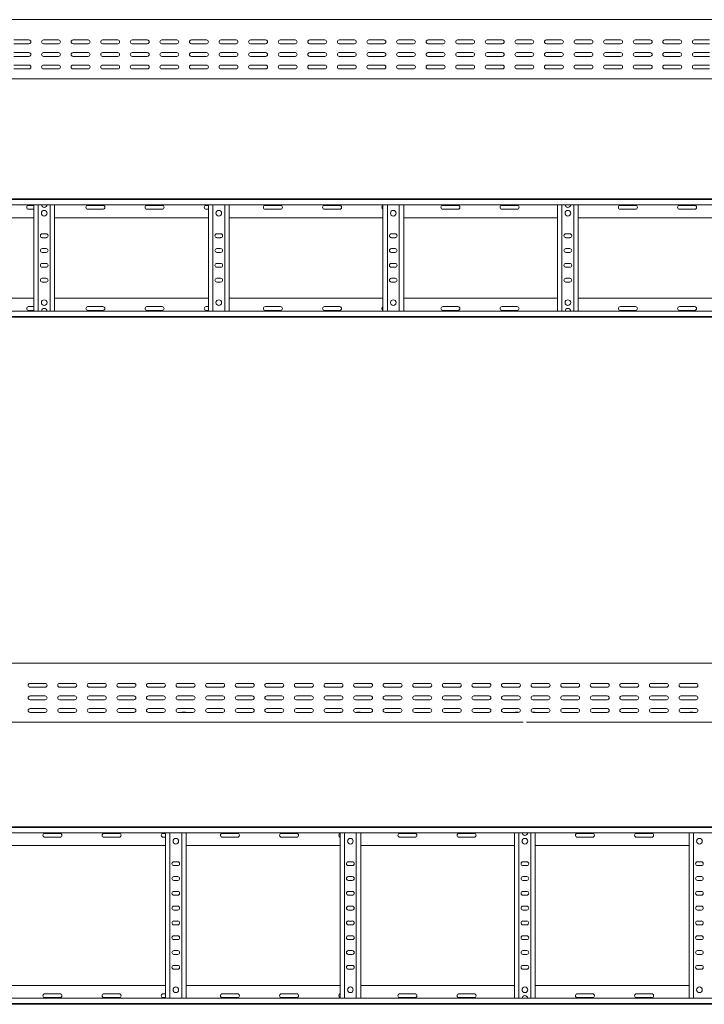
# Model space of a CAD drawing. Header units: millimetres. Extents: x -838 to 6469, y -6411 to -217.
# Tile 22 of 23: x 4164 to 5321, y -1881 to -217. Entities that reach past the tile are written whole.
import ezdxf

# ---------------------------------------------------------------- set-up
doc = ezdxf.new("R2010")
doc.units = ezdxf.units.MM

msp = doc.modelspace()

# ---------------------------------------------------------------- linework, layer by layer
at = {"color": 7, "linetype": 'Continuous', "lineweight": 15}
for p, q in [((6442.2, -217.2), (495.2, -217.2)), ((4179.9, -251.5), (4154.4, -251.5)), ((4154.4, -258), (4179.9, -258)), ((4229.9, -251.5), (4204.4, -251.5)), ((4204.4, -258), (4229.9, -258)), ((4279.9, -251.5), (4254.4, -251.5)), ((4254.4, -258), (4279.9, -258)), ((4329.9, -251.5), (4304.4, -251.5)), ((4304.4, -258), (4329.9, -258)), ((4379.9, -251.5), (4354.4, -251.5)), ((4354.4, -258), (4379.9, -258)), ((4429.9, -251.5), (4404.4, -251.5)), ((4404.4, -258), (4429.9, -258)), ((4479.9, -251.5), (4454.4, -251.5)), ((4454.4, -258), (4479.9, -258)), ((4529.9, -251.5), (4504.4, -251.5)), ((4504.4, -258), (4529.9, -258)), ((4579.9, -251.5), (4554.4, -251.5)), ((4554.4, -258), (4579.9, -258)), ((4629.9, -251.5), (4604.4, -251.5)), ((4604.4, -258), (4629.9, -258)), ((4679.9, -251.5), (4654.4, -251.5)), ((4654.4, -258), (4679.9, -258)), ((4729.9, -251.5), (4704.4, -251.5)), ((4704.4, -258), (4729.9, -258)), ((4779.9, -251.5), (4754.4, -251.5)), ((4754.4, -258), (4779.9, -258)), ((4829.9, -251.5), (4804.4, -251.5)), ((4804.4, -258), (4829.9, -258)), ((4879.9, -251.5), (4854.4, -251.5)), ((4854.4, -258), (4879.9, -258)), ((4929.9, -251.5), (4904.4, -251.5)), ((4904.4, -258), (4929.9, -258)), ((4979.9, -251.5), (4954.4, -251.5)), ((4954.4, -258), (4979.9, -258)), ((5029.9, -251.5), (5004.4, -251.5)), ((5004.4, -258), (5029.9, -258)), ((5079.9, -251.5), (5054.4, -251.5)), ((5054.4, -258), (5079.9, -258)), ((5129.9, -251.5), (5104.4, -251.5)), ((5104.4, -258), (5129.9, -258)), ((5179.9, -251.5), (5154.4, -251.5)), ((5154.4, -258), (5179.9, -258)), ((5229.9, -251.5), (5204.4, -251.5)), ((5204.4, -258), (5229.9, -258)), ((5279.9, -251.5), (5254.4, -251.5)), ((5254.4, -258), (5279.9, -258)), ((5329.9, -251.5), (5304.4, -251.5)), ((5304.4, -258), (5329.9, -258)), ((4179.9, -272.7), (4154.4, -272.7)), ((4154.4, -279.2), (4179.9, -279.2)), ((4229.9, -272.7), (4204.4, -272.7)), ((4204.4, -279.2), (4229.9, -279.2)), ((4279.9, -272.7), (4254.4, -272.7)), ((4254.4, -279.2), (4279.9, -279.2)), ((4329.9, -272.7), (4304.4, -272.7)), ((4304.4, -279.2), (4329.9, -279.2)), ((4379.9, -272.7), (4354.4, -272.7)), ((4354.4, -279.2), (4379.9, -279.2)), ((4429.9, -272.7), (4404.4, -272.7)), ((4404.4, -279.2), (4429.9, -279.2)), ((4479.9, -272.7), (4454.4, -272.7)), ((4454.4, -279.2), (4479.9, -279.2)), ((4529.9, -272.7), (4504.4, -272.7)), ((4504.4, -279.2), (4529.9, -279.2)), ((4579.9, -272.7), (4554.4, -272.7)), ((4554.4, -279.2), (4579.9, -279.2)), ((4629.9, -272.7), (4604.4, -272.7)), ((4604.4, -279.2), (4629.9, -279.2)), ((4679.9, -272.7), (4654.4, -272.7)), ((4654.4, -279.2), (4679.9, -279.2)), ((4729.9, -272.7), (4704.4, -272.7)), ((4704.4, -279.2), (4729.9, -279.2)), ((4779.9, -272.7), (4754.4, -272.7)), ((4754.4, -279.2), (4779.9, -279.2)), ((4829.9, -272.7), (4804.4, -272.7)), ((4804.4, -279.2), (4829.9, -279.2)), ((4879.9, -272.7), (4854.4, -272.7)), ((4854.4, -279.2), (4879.9, -279.2)), ((4929.9, -272.7), (4904.4, -272.7)), ((4904.4, -279.2), (4929.9, -279.2)), ((4979.9, -272.7), (4954.4, -272.7)), ((4954.4, -279.2), (4979.9, -279.2)), ((5029.9, -272.7), (5004.4, -272.7)), ((5004.4, -279.2), (5029.9, -279.2)), ((5079.9, -272.7), (5054.4, -272.7)), ((5054.4, -279.2), (5079.9, -279.2)), ((5129.9, -272.7), (5104.4, -272.7)), ((5104.4, -279.2), (5129.9, -279.2)), ((5179.9, -272.7), (5154.4, -272.7)), ((5154.4, -279.2), (5179.9, -279.2)), ((5229.9, -272.7), (5204.4, -272.7)), ((5204.4, -279.2), (5229.9, -279.2)), ((5279.9, -272.7), (5254.4, -272.7)), ((5254.4, -279.2), (5279.9, -279.2)), ((5329.9, -272.7), (5304.4, -272.7)), ((5304.4, -279.2), (5329.9, -279.2)), ((4179.9, -294), (4154.4, -294)), ((4229.9, -294), (4204.4, -294)), ((4279.9, -294), (4254.4, -294)), ((4329.9, -294), (4304.4, -294)), ((4379.9, -294), (4354.4, -294)), ((4429.9, -294), (4404.4, -294)), ((4479.9, -294), (4454.4, -294)), ((4529.9, -294), (4504.4, -294)), ((4579.9, -294), (4554.4, -294)), ((4629.9, -294), (4604.4, -294)), ((4679.9, -294), (4654.4, -294)), ((4729.9, -294), (4704.4, -294)), ((4779.9, -294), (4754.4, -294)), ((4829.9, -294), (4804.4, -294)), ((4879.9, -294), (4854.4, -294)), ((4929.9, -294), (4904.4, -294)), ((4979.9, -294), (4954.4, -294)), ((5029.9, -294), (5004.4, -294)), ((5079.9, -294), (5054.4, -294)), ((5129.9, -294), (5104.4, -294)), ((5179.9, -294), (5154.4, -294)), ((5229.9, -294), (5204.4, -294)), ((5279.9, -294), (5254.4, -294)), ((5329.9, -294), (5304.4, -294)), ((4154.4, -300.5), (4179.9, -300.5)), ((4204.4, -300.5), (4229.9, -300.5)), ((4217.5, -300.3), (4221.4, -300.3)), ((4254.4, -300.5), (4279.9, -300.5)), ((4304.4, -300.5), (4329.9, -300.5)), ((4354.4, -300.5), (4379.9, -300.5)), ((4404.4, -300.5), (4429.9, -300.5)), ((4454.4, -300.5), (4479.9, -300.5)), ((4504.4, -300.5), (4529.9, -300.5)), ((4512.5, -300.3), (4516.4, -300.3)), ((4554.4, -300.5), (4579.9, -300.5)), ((4604.4, -300.5), (4629.9, -300.5)), ((4654.4, -300.5), (4679.9, -300.5)), ((4704.4, -300.5), (4729.9, -300.5)), ((4754.4, -300.5), (4779.9, -300.5)), ((4780, -300.3), (4781, -300.3)), ((4804.4, -300.5), (4829.9, -300.5)), ((4807.5, -300.3), (4811.4, -300.3)), ((4854.4, -300.5), (4879.9, -300.5)), ((4904.4, -300.5), (4929.9, -300.5)), ((4954.4, -300.5), (4979.9, -300.5)), ((5004.4, -300.5), (5029.9, -300.5)), ((5054.4, -300.5), (5079.9, -300.5)), ((5075, -300.3), (5078.9, -300.3)), ((5103.3, -300.3), (5106.4, -300.3)), ((5104.4, -300.5), (5129.9, -300.5)), ((5154.4, -300.5), (5179.9, -300.5)), ((5204.4, -300.5), (5229.9, -300.5)), ((5254.4, -300.5), (5279.9, -300.5)), ((5304.4, -300.5), (5329.9, -300.5)), ((3323.6, -317.2), (4202.7, -317.2)), ((4202.7, -317.2), (4208.6, -317.2)), ((4208.6, -317.2), (5087.7, -317.2)), ((5087.7, -317.2), (5093.6, -317.2)), ((5093.6, -317.2), (5972.7, -317.2)), ((495.1, -519.7), (6442.2, -519.7)), ((6442.2, -520.8), (495.2, -520.8)), ((495.2, -529.9), (6442.2, -529.9)), ((4188.2, -531), (4179.4, -531)), ((4188.2, -709.5), (4188.2, -529.9)), ((4195.7, -709.5), (4195.7, -529.9)), ((4215.7, -709.5), (4215.7, -529.9)), ((4223.2, -709.5), (4223.2, -529.9)), ((4304.9, -531), (4279.4, -531)), ((4404.9, -531), (4379.4, -531)), ((4483.2, -531), (4479.4, -531)), ((4483.2, -709.5), (4483.2, -529.9)), ((4490.7, -709.5), (4490.7, -529.9)), ((4510.7, -709.5), (4510.7, -529.9)), ((4518.2, -709.5), (4518.2, -529.9)), ((4604.9, -531), (4579.4, -531)), ((4704.9, -531), (4679.4, -531)), ((4778.2, -709.5), (4778.2, -529.9)), ((4785.7, -709.5), (4785.7, -529.9)), ((4805.7, -709.5), (4805.7, -529.9)), ((4813.2, -709.5), (4813.2, -529.9)), ((4904.9, -531), (4879.4, -531)), ((5004.9, -531), (4979.4, -531)), ((5073.2, -709.5), (5073.2, -529.9)), ((5080.7, -709.5), (5080.7, -529.9)), ((5100.7, -709.5), (5100.7, -529.9)), ((5108.2, -709.5), (5108.2, -529.9)), ((5204.9, -531), (5179.4, -531)), ((5304.9, -531), (5279.4, -531)), ((4179.4, -537.5), (4188.2, -537.5)), ((4279.4, -537.5), (4304.9, -537.5)), ((4379.4, -537.5), (4404.9, -537.5)), ((4479.4, -537.5), (4483.2, -537.5)), ((4579.4, -537.5), (4604.9, -537.5)), ((4679.4, -537.5), (4704.9, -537.5)), ((4879.4, -537.5), (4904.9, -537.5)), ((4979.4, -537.5), (5004.9, -537.5)), ((5179.4, -537.5), (5204.9, -537.5)), ((5279.4, -537.5), (5304.9, -537.5)), ((3928.2, -551.7), (4188.2, -551.7)), ((4223.2, -551.7), (4483.2, -551.7)), ((4518.2, -551.7), (4778.2, -551.7)), ((4813.2, -551.7), (5073.2, -551.7)), ((5108.2, -551.7), (5368.2, -551.7)), ((4208.9, -579), (4202.4, -579)), ((4503.9, -579), (4497.4, -579)), ((4798.9, -579), (4792.4, -579)), ((5093.9, -579), (5087.4, -579)), ((4202.4, -585.5), (4208.9, -585.5)), ((4497.4, -585.5), (4503.9, -585.5)), ((4792.4, -585.5), (4798.9, -585.5)), ((5087.4, -585.5), (5093.9, -585.5)), ((4208.9, -604), (4202.4, -604)), ((4202.4, -610.5), (4208.9, -610.5)), ((4503.9, -604), (4497.4, -604)), ((4497.4, -610.5), (4503.9, -610.5)), ((4798.9, -604), (4792.4, -604)), ((4792.4, -610.5), (4798.9, -610.5)), ((5093.9, -604), (5087.4, -604)), ((5087.4, -610.5), (5093.9, -610.5)), ((4208.9, -629), (4202.4, -629)), ((4503.9, -629), (4497.4, -629)), ((4798.9, -629), (4792.4, -629)), ((5093.9, -629), (5087.4, -629)), ((4202.4, -635.5), (4208.9, -635.5)), ((4497.4, -635.5), (4503.9, -635.5)), ((4792.4, -635.5), (4798.9, -635.5)), ((5087.4, -635.5), (5093.9, -635.5)), ((4208.9, -654), (4202.4, -654)), ((4202.4, -660.5), (4208.9, -660.5)), ((4503.9, -654), (4497.4, -654)), ((4497.4, -660.5), (4503.9, -660.5)), ((4798.9, -654), (4792.4, -654)), ((4792.4, -660.5), (4798.9, -660.5)), ((5093.9, -654), (5087.4, -654)), ((5087.4, -660.5), (5093.9, -660.5)), ((3928.2, -687.7), (4188.2, -687.7)), ((4223.2, -687.7), (4483.2, -687.7)), ((4518.2, -687.7), (4778.2, -687.7)), ((4813.2, -687.7), (5073.2, -687.7)), ((5108.2, -687.7), (5368.2, -687.7)), ((6442.2, -709.5), (495.2, -709.5)), ((4179.4, -702), (4188.2, -702)), ((4188.2, -708.5), (4179.4, -708.5)), ((4279.4, -702), (4304.9, -702)), ((4304.9, -708.5), (4279.4, -708.5)), ((4379.4, -702), (4404.9, -702)), ((4404.9, -708.5), (4379.4, -708.5)), ((4479.4, -702), (4483.2, -702)), ((4483.2, -708.5), (4479.4, -708.5)), ((4579.4, -702), (4604.9, -702)), ((4604.9, -708.5), (4579.4, -708.5)), ((4679.4, -702), (4704.9, -702)), ((4704.9, -708.5), (4679.4, -708.5)), ((4879.4, -702), (4904.9, -702)), ((4904.9, -708.5), (4879.4, -708.5)), ((4979.4, -702), (5004.9, -702)), ((5004.9, -708.5), (4979.4, -708.5)), ((5179.4, -702), (5204.9, -702)), ((5204.9, -708.5), (5179.4, -708.5)), ((5279.4, -702), (5304.9, -702)), ((5304.9, -708.5), (5279.4, -708.5)), ((495.1, -719.7), (6442.2, -719.7)), ((495.2, -718.6), (6442.2, -718.6)), ((6369.6, -1304.2), (422.6, -1304.2)), ((4207.3, -1338.4), (4181.8, -1338.4)), ((4181.8, -1344.9), (4207.3, -1344.9)), ((4257.3, -1338.4), (4231.8, -1338.4)), ((4231.8, -1344.9), (4257.3, -1344.9)), ((4307.3, -1338.4), (4281.8, -1338.4)), ((4281.8, -1344.9), (4307.3, -1344.9)), ((4357.3, -1338.4), (4331.8, -1338.4)), ((4331.8, -1344.9), (4357.3, -1344.9)), ((4407.3, -1338.4), (4381.8, -1338.4)), ((4381.8, -1344.9), (4407.3, -1344.9)), ((4457.3, -1338.4), (4431.8, -1338.4)), ((4431.8, -1344.9), (4457.3, -1344.9)), ((4507.3, -1338.4), (4481.8, -1338.4)), ((4481.8, -1344.9), (4507.3, -1344.9)), ((4557.3, -1338.4), (4531.8, -1338.4)), ((4531.8, -1344.9), (4557.3, -1344.9)), ((4607.3, -1338.4), (4581.8, -1338.4)), ((4581.8, -1344.9), (4607.3, -1344.9)), ((4657.3, -1338.4), (4631.8, -1338.4)), ((4631.8, -1344.9), (4657.3, -1344.9)), ((4707.3, -1338.4), (4681.8, -1338.4)), ((4681.8, -1344.9), (4707.3, -1344.9)), ((4757.3, -1338.4), (4731.8, -1338.4)), ((4731.8, -1344.9), (4757.3, -1344.9)), ((4807.3, -1338.4), (4781.8, -1338.4)), ((4781.8, -1344.9), (4807.3, -1344.9)), ((4857.3, -1338.4), (4831.8, -1338.4)), ((4831.8, -1344.9), (4857.3, -1344.9)), ((4907.3, -1338.4), (4881.8, -1338.4)), ((4881.8, -1344.9), (4907.3, -1344.9)), ((4957.3, -1338.4), (4931.8, -1338.4)), ((4931.8, -1344.9), (4957.3, -1344.9)), ((5007.3, -1338.4), (4981.8, -1338.4)), ((4981.8, -1344.9), (5007.3, -1344.9)), ((5057.3, -1338.4), (5031.8, -1338.4)), ((5031.8, -1344.9), (5057.3, -1344.9)), ((5107.3, -1338.4), (5081.8, -1338.4)), ((5081.8, -1344.9), (5107.3, -1344.9)), ((5157.3, -1338.4), (5131.8, -1338.4)), ((5131.8, -1344.9), (5157.3, -1344.9)), ((5207.3, -1338.4), (5181.8, -1338.4)), ((5181.8, -1344.9), (5207.3, -1344.9)), ((5257.3, -1338.4), (5231.8, -1338.4)), ((5231.8, -1344.9), (5257.3, -1344.9)), ((5307.3, -1338.4), (5281.8, -1338.4)), ((5281.8, -1344.9), (5307.3, -1344.9)), ((4207.3, -1359.7), (4181.8, -1359.7)), ((4257.3, -1359.7), (4231.8, -1359.7)), ((4307.3, -1359.7), (4281.8, -1359.7)), ((4357.3, -1359.7), (4331.8, -1359.7)), ((4407.3, -1359.7), (4381.8, -1359.7)), ((4457.3, -1359.7), (4431.8, -1359.7)), ((4507.3, -1359.7), (4481.8, -1359.7)), ((4557.3, -1359.7), (4531.8, -1359.7)), ((4607.3, -1359.7), (4581.8, -1359.7)), ((4657.3, -1359.7), (4631.8, -1359.7)), ((4707.3, -1359.7), (4681.8, -1359.7)), ((4757.3, -1359.7), (4731.8, -1359.7)), ((4807.3, -1359.7), (4781.8, -1359.7)), ((4857.3, -1359.7), (4831.8, -1359.7)), ((4907.3, -1359.7), (4881.8, -1359.7)), ((4957.3, -1359.7), (4931.8, -1359.7)), ((5007.3, -1359.7), (4981.8, -1359.7)), ((5057.3, -1359.7), (5031.8, -1359.7)), ((5107.3, -1359.7), (5081.8, -1359.7)), ((5157.3, -1359.7), (5131.8, -1359.7)), ((5207.3, -1359.7), (5181.8, -1359.7)), ((5257.3, -1359.7), (5231.8, -1359.7)), ((5307.3, -1359.7), (5281.8, -1359.7)), ((4181.8, -1366.2), (4207.3, -1366.2)), ((4231.8, -1366.2), (4257.3, -1366.2)), ((4281.8, -1366.2), (4307.3, -1366.2)), ((4331.8, -1366.2), (4357.3, -1366.2)), ((4381.8, -1366.2), (4407.3, -1366.2)), ((4431.8, -1366.2), (4457.3, -1366.2)), ((4481.8, -1366.2), (4507.3, -1366.2)), ((4531.8, -1366.2), (4557.3, -1366.2)), ((4581.8, -1366.2), (4607.3, -1366.2)), ((4631.8, -1366.2), (4657.3, -1366.2)), ((4681.8, -1366.2), (4707.3, -1366.2)), ((4731.8, -1366.2), (4757.3, -1366.2)), ((4781.8, -1366.2), (4807.3, -1366.2)), ((4831.8, -1366.2), (4857.3, -1366.2)), ((4881.8, -1366.2), (4907.3, -1366.2)), ((4931.8, -1366.2), (4957.3, -1366.2)), ((4981.8, -1366.2), (5007.3, -1366.2)), ((5031.8, -1366.2), (5057.3, -1366.2)), ((5081.8, -1366.2), (5107.3, -1366.2)), ((5131.8, -1366.2), (5157.3, -1366.2)), ((5181.8, -1366.2), (5207.3, -1366.2)), ((5231.8, -1366.2), (5257.3, -1366.2)), ((5281.8, -1366.2), (5307.3, -1366.2)), ((4207.3, -1380.9), (4181.8, -1380.9)), ((4181.8, -1387.4), (4207.3, -1387.4)), ((4257.3, -1380.9), (4231.8, -1380.9)), ((4231.8, -1387.4), (4257.3, -1387.4)), ((4307.3, -1380.9), (4281.8, -1380.9)), ((4281.8, -1387.4), (4307.3, -1387.4)), ((4357.3, -1380.9), (4331.8, -1380.9)), ((4331.8, -1387.4), (4357.3, -1387.4)), ((4407.3, -1380.9), (4381.8, -1380.9)), ((4381.8, -1387.4), (4407.3, -1387.4)), ((4457.3, -1380.9), (4431.8, -1380.9)), ((4431.8, -1387.4), (4457.3, -1387.4)), ((4439.9, -1387.2), (4443.8, -1387.2)), ((4507.3, -1380.9), (4481.8, -1380.9)), ((4481.8, -1387.4), (4507.3, -1387.4)), ((4557.3, -1380.9), (4531.8, -1380.9)), ((4531.8, -1387.4), (4557.3, -1387.4)), ((4607.3, -1380.9), (4581.8, -1380.9)), ((4581.8, -1387.4), (4607.3, -1387.4)), ((4657.3, -1380.9), (4631.8, -1380.9)), ((4631.8, -1387.4), (4657.3, -1387.4)), ((4707.3, -1380.9), (4681.8, -1380.9)), ((4681.8, -1387.4), (4707.3, -1387.4)), ((4707.4, -1387.2), (4708.4, -1387.2)), ((4757.3, -1380.9), (4731.8, -1380.9)), ((4731.8, -1387.4), (4757.3, -1387.4)), ((4734.9, -1387.2), (4738.8, -1387.2)), ((4807.3, -1380.9), (4781.8, -1380.9)), ((4781.8, -1387.4), (4807.3, -1387.4)), ((4857.3, -1380.9), (4831.8, -1380.9)), ((4831.8, -1387.4), (4857.3, -1387.4)), ((4907.3, -1380.9), (4881.8, -1380.9)), ((4881.8, -1387.4), (4907.3, -1387.4)), ((4957.3, -1380.9), (4931.8, -1380.9)), ((4931.8, -1387.4), (4957.3, -1387.4)), ((5007.3, -1380.9), (4981.8, -1380.9)), ((4981.8, -1387.4), (5007.3, -1387.4)), ((5002.4, -1387.2), (5006.3, -1387.2)), ((5030.7, -1387.2), (5033.8, -1387.2)), ((5057.3, -1380.9), (5031.8, -1380.9)), ((5031.8, -1387.4), (5057.3, -1387.4)), ((5107.3, -1380.9), (5081.8, -1380.9)), ((5081.8, -1387.4), (5107.3, -1387.4)), ((5157.3, -1380.9), (5131.8, -1380.9)), ((5131.8, -1387.4), (5157.3, -1387.4)), ((5207.3, -1380.9), (5181.8, -1380.9)), ((5181.8, -1387.4), (5207.3, -1387.4)), ((5257.3, -1380.9), (5231.8, -1380.9)), ((5231.8, -1387.4), (5257.3, -1387.4)), ((5307.3, -1380.9), (5281.8, -1380.9)), ((5281.8, -1387.4), (5307.3, -1387.4)), ((5297.4, -1387.2), (5301.3, -1387.2)), ((4136, -1404.2), (5015.1, -1404.2)), ((5021, -1404.2), (5900.1, -1404.2)), ((422.5, -1580.6), (6369.6, -1580.6)), ((6369.6, -1581.8), (422.6, -1581.8)), ((422.6, -1590.9), (6369.6, -1590.9)), ((4232.3, -1591.9), (4206.8, -1591.9)), ((4332.3, -1591.9), (4306.8, -1591.9)), ((4410.6, -1591.9), (4406.8, -1591.9)), ((4410.6, -1870.4), (4410.6, -1590.9)), ((4418.1, -1870.4), (4418.1, -1590.9)), ((4438.1, -1870.4), (4438.1, -1590.9)), ((4445.6, -1870.4), (4445.6, -1590.9)), ((4532.3, -1591.9), (4506.8, -1591.9)), ((4632.3, -1591.9), (4606.8, -1591.9)), ((4705.6, -1870.4), (4705.6, -1590.9)), ((4713.1, -1870.4), (4713.1, -1590.9)), ((4733.1, -1870.4), (4733.1, -1590.9)), ((4740.6, -1870.4), (4740.6, -1590.9)), ((4832.3, -1591.9), (4806.8, -1591.9)), ((4932.3, -1591.9), (4906.8, -1591.9)), ((5000.6, -1870.4), (5000.6, -1590.9)), ((5008.1, -1870.4), (5008.1, -1590.9)), ((5028.1, -1870.4), (5028.1, -1590.9)), ((5035.6, -1870.4), (5035.6, -1590.9)), ((5132.3, -1591.9), (5106.8, -1591.9)), ((5232.3, -1591.9), (5206.8, -1591.9)), ((5295.6, -1870.4), (5295.6, -1590.9)), ((5303.1, -1870.4), (5303.1, -1590.9)), ((4150.6, -1612.6), (4410.6, -1612.6)), ((4206.8, -1598.4), (4232.3, -1598.4)), ((4306.8, -1598.4), (4332.3, -1598.4)), ((4406.8, -1598.4), (4410.6, -1598.4)), ((4445.6, -1612.6), (4705.6, -1612.6)), ((4506.8, -1598.4), (4532.3, -1598.4)), ((4606.8, -1598.4), (4632.3, -1598.4)), ((4740.6, -1612.6), (5000.6, -1612.6)), ((4806.8, -1598.4), (4832.3, -1598.4)), ((4906.8, -1598.4), (4932.3, -1598.4)), ((5035.6, -1612.6), (5295.6, -1612.6)), ((5106.8, -1598.4), (5132.3, -1598.4)), ((5206.8, -1598.4), (5232.3, -1598.4)), ((4431.3, -1639.9), (4424.8, -1639.9)), ((4424.8, -1646.4), (4431.3, -1646.4)), ((4726.3, -1639.9), (4719.8, -1639.9)), ((4719.8, -1646.4), (4726.3, -1646.4)), ((5021.3, -1639.9), (5014.8, -1639.9)), ((5014.8, -1646.4), (5021.3, -1646.4)), ((5316.3, -1639.9), (5309.8, -1639.9)), ((5309.8, -1646.4), (5316.3, -1646.4)), ((4431.3, -1664.9), (4424.8, -1664.9)), ((4424.8, -1671.4), (4431.3, -1671.4)), ((4726.3, -1664.9), (4719.8, -1664.9)), ((4719.8, -1671.4), (4726.3, -1671.4)), ((5021.3, -1664.9), (5014.8, -1664.9)), ((5014.8, -1671.4), (5021.3, -1671.4)), ((5316.3, -1664.9), (5309.8, -1664.9)), ((5309.8, -1671.4), (5316.3, -1671.4)), ((4431.3, -1689.9), (4424.8, -1689.9)), ((4424.8, -1696.4), (4431.3, -1696.4)), ((4726.3, -1689.9), (4719.8, -1689.9)), ((4719.8, -1696.4), (4726.3, -1696.4)), ((5021.3, -1689.9), (5014.8, -1689.9)), ((5014.8, -1696.4), (5021.3, -1696.4)), ((5316.3, -1689.9), (5309.8, -1689.9)), ((5309.8, -1696.4), (5316.3, -1696.4)), ((4431.3, -1714.9), (4424.8, -1714.9)), ((4424.8, -1721.4), (4431.3, -1721.4)), ((4726.3, -1714.9), (4719.8, -1714.9)), ((4719.8, -1721.4), (4726.3, -1721.4)), ((5021.3, -1714.9), (5014.8, -1714.9)), ((5014.8, -1721.4), (5021.3, -1721.4)), ((5316.3, -1714.9), (5309.8, -1714.9)), ((5309.8, -1721.4), (5316.3, -1721.4)), ((4431.3, -1739.9), (4424.8, -1739.9)), ((4424.8, -1746.4), (4431.3, -1746.4)), ((4726.3, -1739.9), (4719.8, -1739.9)), ((4719.8, -1746.4), (4726.3, -1746.4)), ((5021.3, -1739.9), (5014.8, -1739.9)), ((5014.8, -1746.4), (5021.3, -1746.4)), ((5316.3, -1739.9), (5309.8, -1739.9)), ((5309.8, -1746.4), (5316.3, -1746.4)), ((4431.3, -1764.9), (4424.8, -1764.9)), ((4424.8, -1771.4), (4431.3, -1771.4)), ((4726.3, -1764.9), (4719.8, -1764.9)), ((4719.8, -1771.4), (4726.3, -1771.4)), ((5021.3, -1764.9), (5014.8, -1764.9)), ((5014.8, -1771.4), (5021.3, -1771.4)), ((5316.3, -1764.9), (5309.8, -1764.9)), ((5309.8, -1771.4), (5316.3, -1771.4)), ((4431.3, -1789.9), (4424.8, -1789.9)), ((4424.8, -1796.4), (4431.3, -1796.4)), ((4726.3, -1789.9), (4719.8, -1789.9)), ((4719.8, -1796.4), (4726.3, -1796.4)), ((5021.3, -1789.9), (5014.8, -1789.9)), ((5014.8, -1796.4), (5021.3, -1796.4)), ((5316.3, -1789.9), (5309.8, -1789.9)), ((5309.8, -1796.4), (5316.3, -1796.4)), ((4431.3, -1814.9), (4424.8, -1814.9)), ((4424.8, -1821.4), (4431.3, -1821.4)), ((4726.3, -1814.9), (4719.8, -1814.9)), ((4719.8, -1821.4), (4726.3, -1821.4)), ((5021.3, -1814.9), (5014.8, -1814.9)), ((5014.8, -1821.4), (5021.3, -1821.4)), ((5316.3, -1814.9), (5309.8, -1814.9)), ((5309.8, -1821.4), (5316.3, -1821.4)), ((4150.6, -1848.6), (4410.6, -1848.6)), ((4206.8, -1862.9), (4232.3, -1862.9)), ((4306.8, -1862.9), (4332.3, -1862.9)), ((4406.8, -1862.9), (4410.6, -1862.9)), ((4445.6, -1848.6), (4705.6, -1848.6)), ((4506.8, -1862.9), (4532.3, -1862.9)), ((4606.8, -1862.9), (4632.3, -1862.9)), ((4740.6, -1848.6), (5000.6, -1848.6)), ((4806.8, -1862.9), (4832.3, -1862.9)), ((4906.8, -1862.9), (4932.3, -1862.9)), ((5035.6, -1848.6), (5295.6, -1848.6)), ((5106.8, -1862.9), (5132.3, -1862.9)), ((5206.8, -1862.9), (5232.3, -1862.9)), ((6369.6, -1870.4), (422.6, -1870.4)), ((422.6, -1879.5), (6369.6, -1879.5)), ((4232.3, -1869.4), (4206.8, -1869.4)), ((4332.3, -1869.4), (4306.8, -1869.4)), ((4410.6, -1869.4), (4406.8, -1869.4)), ((4532.3, -1869.4), (4506.8, -1869.4)), ((4632.3, -1869.4), (4606.8, -1869.4)), ((4832.3, -1869.4), (4806.8, -1869.4)), ((4932.3, -1869.4), (4906.8, -1869.4)), ((5132.3, -1869.4), (5106.8, -1869.4)), ((5232.3, -1869.4), (5206.8, -1869.4)), ((422.5, -1880.6), (6369.6, -1880.6))]:
    msp.add_line(p, q, dxfattribs=at)
for centre in [(4205.7, -544.2), (4500.7, -544.2), (4795.7, -544.2), (5090.7, -544.2), (4205.7, -695.2), (4500.7, -695.2), (4795.7, -695.2), (5090.7, -695.2), (4428.1, -1605.1), (4723.1, -1605.1), (5018.1, -1605.1), (5313.1, -1605.1), (4428.1, -1856.1), (4723.1, -1856.1), (5018.1, -1856.1), (5313.1, -1856.1)]:
    msp.add_circle(centre, 4.75, dxfattribs=at)
for centre, radius, start, end in [((4179.9, -254.7), 3.25, 270, 90), ((4204.4, -254.7), 3.25, 90, 270), ((4229.9, -254.7), 3.25, 270, 90), ((4254.4, -254.7), 3.25, 90, 270), ((4279.9, -254.7), 3.25, 270, 90), ((4304.4, -254.7), 3.25, 90, 270), ((4329.9, -254.7), 3.25, 270, 90), ((4354.4, -254.7), 3.25, 90, 270), ((4379.9, -254.7), 3.25, 270, 90), ((4404.4, -254.7), 3.25, 90, 270), ((4429.9, -254.7), 3.25, 270, 90), ((4454.4, -254.7), 3.25, 90, 270), ((4479.9, -254.7), 3.25, 270, 90), ((4504.4, -254.7), 3.25, 90, 270), ((4529.9, -254.7), 3.25, 270, 90), ((4554.4, -254.7), 3.25, 90, 270), ((4579.9, -254.7), 3.25, 270, 90), ((4604.4, -254.7), 3.25, 90, 270), ((4629.9, -254.7), 3.25, 270, 90), ((4654.4, -254.7), 3.25, 90, 270), ((4679.9, -254.7), 3.25, 270, 90), ((4704.4, -254.7), 3.25, 90, 270), ((4729.9, -254.7), 3.25, 270, 90), ((4754.4, -254.7), 3.25, 90, 270), ((4779.9, -254.7), 3.25, 270, 90), ((4804.4, -254.7), 3.25, 90, 270), ((4829.9, -254.7), 3.25, 270, 90), ((4854.4, -254.7), 3.25, 90, 270), ((4879.9, -254.7), 3.25, 270, 90), ((4904.4, -254.7), 3.25, 90, 270), ((4929.9, -254.7), 3.25, 270, 90), ((4954.4, -254.7), 3.25, 90, 270), ((4979.9, -254.7), 3.25, 270, 90), ((5004.4, -254.7), 3.25, 90, 270), ((5029.9, -254.7), 3.25, 270, 90), ((5054.4, -254.7), 3.25, 90, 270), ((5079.9, -254.7), 3.25, 270, 90), ((5104.4, -254.7), 3.25, 90, 270), ((5129.9, -254.7), 3.25, 270, 90), ((5154.4, -254.7), 3.25, 90, 270), ((5179.9, -254.7), 3.25, 270, 90), ((5204.4, -254.7), 3.25, 90, 270), ((5229.9, -254.7), 3.25, 270, 90), ((5254.4, -254.7), 3.25, 90, 270), ((5279.9, -254.7), 3.25, 270, 90), ((5304.4, -254.7), 3.25, 90, 270), ((4179.9, -276), 3.25, 270, 90), ((4204.4, -276), 3.25, 90, 270), ((4229.9, -276), 3.25, 270, 90), ((4254.4, -276), 3.25, 90, 270), ((4279.9, -276), 3.25, 270, 90), ((4304.4, -276), 3.25, 90, 270), ((4329.9, -276), 3.25, 270, 90), ((4354.4, -276), 3.25, 90, 270), ((4379.9, -276), 3.25, 270, 90), ((4404.4, -276), 3.25, 90, 270), ((4429.9, -276), 3.25, 270, 90), ((4454.4, -276), 3.25, 90, 270), ((4479.9, -276), 3.25, 270, 90), ((4504.4, -276), 3.25, 90, 270), ((4529.9, -276), 3.25, 270, 90), ((4554.4, -276), 3.25, 90, 270), ((4579.9, -276), 3.25, 270, 90), ((4604.4, -276), 3.25, 90, 270), ((4629.9, -276), 3.25, 270, 90), ((4654.4, -276), 3.25, 90, 270), ((4679.9, -276), 3.25, 270, 90), ((4704.4, -276), 3.25, 90, 270), ((4729.9, -276), 3.25, 270, 90), ((4754.4, -276), 3.25, 90, 270), ((4779.9, -276), 3.25, 270, 90), ((4804.4, -276), 3.25, 90, 270), ((4829.9, -276), 3.25, 270, 90), ((4854.4, -276), 3.25, 90, 270), ((4879.9, -276), 3.25, 270, 90), ((4904.4, -276), 3.25, 90, 270), ((4929.9, -276), 3.25, 270, 90), ((4954.4, -276), 3.25, 90, 270), ((4979.9, -276), 3.25, 270, 90), ((5004.4, -276), 3.25, 90, 270), ((5029.9, -276), 3.25, 270, 90), ((5054.4, -276), 3.25, 90, 270), ((5079.9, -276), 3.25, 270, 90), ((5104.4, -276), 3.25, 90, 270), ((5129.9, -276), 3.25, 270, 90), ((5154.4, -276), 3.25, 90, 270), ((5179.9, -276), 3.25, 270, 90), ((5204.4, -276), 3.25, 90, 270), ((5229.9, -276), 3.25, 270, 90), ((5254.4, -276), 3.25, 90, 270), ((5279.9, -276), 3.25, 270, 90), ((5304.4, -276), 3.25, 90, 270), ((4179.9, -297.2), 3.25, 270, 90), ((4204.4, -297.2), 3.25, 90, 270), ((4229.9, -297.2), 3.25, 270, 90), ((4254.4, -297.2), 3.25, 90, 270), ((4279.9, -297.2), 3.25, 270, 90), ((4304.4, -297.2), 3.25, 90, 270), ((4329.9, -297.2), 3.25, 270, 90), ((4354.4, -297.2), 3.25, 90, 270), ((4379.9, -297.2), 3.25, 270, 90), ((4404.4, -297.2), 3.25, 90, 270), ((4429.9, -297.2), 3.25, 270, 90), ((4454.4, -297.2), 3.25, 90, 270), ((4479.9, -297.2), 3.25, 270, 90), ((4504.4, -297.2), 3.25, 90, 270), ((4529.9, -297.2), 3.25, 270, 90), ((4554.4, -297.2), 3.25, 90, 270), ((4579.9, -297.2), 3.25, 270, 90), ((4604.4, -297.2), 3.25, 90, 270), ((4629.9, -297.2), 3.25, 270, 90), ((4654.4, -297.2), 3.25, 90, 270), ((4679.9, -297.2), 3.25, 270, 90), ((4704.4, -297.2), 3.25, 90, 270), ((4729.9, -297.2), 3.25, 270, 90), ((4754.4, -297.2), 3.25, 90, 270), ((4779.9, -297.2), 3.25, 270, 90), ((4804.4, -297.2), 3.25, 90, 270), ((4829.9, -297.2), 3.25, 270, 90), ((4854.4, -297.2), 3.25, 90, 270), ((4879.9, -297.2), 3.25, 270, 90), ((4904.4, -297.2), 3.25, 90, 270), ((4929.9, -297.2), 3.25, 270, 90), ((4954.4, -297.2), 3.25, 90, 270), ((4979.9, -297.2), 3.25, 270, 90), ((5004.4, -297.2), 3.25, 90, 270), ((5029.9, -297.2), 3.25, 270, 90), ((5054.4, -297.2), 3.25, 90, 270), ((5079.9, -297.2), 3.25, 270, 90), ((5104.4, -297.2), 3.25, 90, 270), ((5129.9, -297.2), 3.25, 270, 90), ((5154.4, -297.2), 3.25, 90, 270), ((5179.9, -297.2), 3.25, 270, 90), ((5204.4, -297.2), 3.25, 90, 270), ((5229.9, -297.2), 3.25, 270, 90), ((5254.4, -297.2), 3.25, 90, 270), ((5279.9, -297.2), 3.25, 270, 90), ((5304.4, -297.2), 3.25, 90, 270), ((4217.5, -302.1), 1.8, 90, 116.5628), ((4221.4, -302.1), 1.8, 63.4372, 90), ((4512.5, -302.1), 1.8, 90, 116.5628), ((4516.4, -302.1), 1.8, 63.4372, 90), ((4780, -302.1), 1.8, 90, 116.5628), ((4807.5, -302.1), 1.8, 90, 116.5628), ((4811.4, -302.1), 1.8, 63.4372, 90), ((5075, -302.1), 1.8, 90, 116.5628), ((5078.9, -302.1), 1.8, 63.4372, 90), ((5106.4, -302.1), 1.8, 63.4372, 90), ((4179.4, -534.2), 3.25, 90, 270), ((4205.7, -529.6), 4.75, 183.9233, 356.0767), ((4279.4, -534.2), 3.25, 90, 270), ((4304.9, -534.2), 3.25, 270, 90), ((4379.4, -534.2), 3.25, 90, 270), ((4404.9, -534.2), 3.25, 270, 90), ((4479.4, -534.2), 3.25, 90, 270), ((4579.4, -534.2), 3.25, 90, 270), ((4604.9, -534.2), 3.25, 270, 90), ((4679.4, -534.2), 3.25, 90, 270), ((4704.9, -534.2), 3.25, 270, 90), ((4779.4, -534.2), 3.25, 112.6199, 247.3801), ((4879.4, -534.2), 3.25, 90, 270), ((4904.9, -534.2), 3.25, 270, 90), ((4979.4, -534.2), 3.25, 90, 270), ((5004.9, -534.2), 3.25, 270, 90), ((5090.7, -529.6), 4.75, 183.9233, 356.0767), ((5179.4, -534.2), 3.25, 90, 270), ((5204.9, -534.2), 3.25, 270, 90), ((5279.4, -534.2), 3.25, 90, 270), ((5304.9, -534.2), 3.25, 270, 90), ((4202.4, -582.2), 3.25, 90, 270), ((4208.9, -582.2), 3.25, 270, 90), ((4497.4, -582.2), 3.25, 90, 270), ((4503.9, -582.2), 3.25, 270, 90), ((4792.4, -582.2), 3.25, 90, 270), ((4798.9, -582.2), 3.25, 270, 90), ((5087.4, -582.2), 3.25, 90, 270), ((5093.9, -582.2), 3.25, 270, 90), ((4202.4, -607.2), 3.25, 90, 270), ((4208.9, -607.2), 3.25, 270, 90), ((4497.4, -607.2), 3.25, 90, 270), ((4503.9, -607.2), 3.25, 270, 90), ((4792.4, -607.2), 3.25, 90, 270), ((4798.9, -607.2), 3.25, 270, 90), ((5087.4, -607.2), 3.25, 90, 270), ((5093.9, -607.2), 3.25, 270, 90), ((4202.4, -632.2), 3.25, 90, 270), ((4208.9, -632.2), 3.25, 270, 90), ((4497.4, -632.2), 3.25, 90, 270), ((4503.9, -632.2), 3.25, 270, 90), ((4792.4, -632.2), 3.25, 90, 270), ((4798.9, -632.2), 3.25, 270, 90), ((5087.4, -632.2), 3.25, 90, 270), ((5093.9, -632.2), 3.25, 270, 90), ((4202.4, -657.2), 3.25, 90, 270), ((4208.9, -657.2), 3.25, 270, 90), ((4497.4, -657.2), 3.25, 90, 270), ((4503.9, -657.2), 3.25, 270, 90), ((4792.4, -657.2), 3.25, 90, 270), ((4798.9, -657.2), 3.25, 270, 90), ((5087.4, -657.2), 3.25, 90, 270), ((5093.9, -657.2), 3.25, 270, 90), ((4179.4, -705.2), 3.25, 90, 270), ((4205.7, -709.8), 4.75, 3.9233, 176.0767), ((4279.4, -705.2), 3.25, 90, 270), ((4304.9, -705.2), 3.25, 270, 90), ((4379.4, -705.2), 3.25, 90, 270), ((4404.9, -705.2), 3.25, 270, 90), ((4479.4, -705.2), 3.25, 90, 270), ((4579.4, -705.2), 3.25, 90, 270), ((4604.9, -705.2), 3.25, 270, 90), ((4679.4, -705.2), 3.25, 90, 270), ((4704.9, -705.2), 3.25, 270, 90), ((4779.4, -705.2), 3.25, 112.6199, 247.3801), ((4879.4, -705.2), 3.25, 90, 270), ((4904.9, -705.2), 3.25, 270, 90), ((4979.4, -705.2), 3.25, 90, 270), ((5004.9, -705.2), 3.25, 270, 90), ((5090.7, -709.8), 4.75, 3.9233, 176.0767), ((5179.4, -705.2), 3.25, 90, 270), ((5204.9, -705.2), 3.25, 270, 90), ((5279.4, -705.2), 3.25, 90, 270), ((5304.9, -705.2), 3.25, 270, 90), ((4181.8, -1341.7), 3.25, 90, 270), ((4207.3, -1341.7), 3.25, 270, 90), ((4231.8, -1341.7), 3.25, 90, 270), ((4257.3, -1341.7), 3.25, 270, 90), ((4281.8, -1341.7), 3.25, 90, 270), ((4307.3, -1341.7), 3.25, 270, 90), ((4331.8, -1341.7), 3.25, 90, 270), ((4357.3, -1341.7), 3.25, 270, 90), ((4381.8, -1341.7), 3.25, 90, 270), ((4407.3, -1341.7), 3.25, 270, 90), ((4431.8, -1341.7), 3.25, 90, 270), ((4457.3, -1341.7), 3.25, 270, 90), ((4481.8, -1341.7), 3.25, 90, 270), ((4507.3, -1341.7), 3.25, 270, 90), ((4531.8, -1341.7), 3.25, 90, 270), ((4557.3, -1341.7), 3.25, 270, 90), ((4581.8, -1341.7), 3.25, 90, 270), ((4607.3, -1341.7), 3.25, 270, 90), ((4631.8, -1341.7), 3.25, 90, 270), ((4657.3, -1341.7), 3.25, 270, 90), ((4681.8, -1341.7), 3.25, 90, 270), ((4707.3, -1341.7), 3.25, 270, 90), ((4731.8, -1341.7), 3.25, 90, 270), ((4757.3, -1341.7), 3.25, 270, 90), ((4781.8, -1341.7), 3.25, 90, 270), ((4807.3, -1341.7), 3.25, 270, 90), ((4831.8, -1341.7), 3.25, 90, 270), ((4857.3, -1341.7), 3.25, 270, 90), ((4881.8, -1341.7), 3.25, 90, 270), ((4907.3, -1341.7), 3.25, 270, 90), ((4931.8, -1341.7), 3.25, 90, 270), ((4957.3, -1341.7), 3.25, 270, 90), ((4981.8, -1341.7), 3.25, 90, 270), ((5007.3, -1341.7), 3.25, 270, 90), ((5031.8, -1341.7), 3.25, 90, 270), ((5057.3, -1341.7), 3.25, 270, 90), ((5081.8, -1341.7), 3.25, 90, 270), ((5107.3, -1341.7), 3.25, 270, 90), ((5131.8, -1341.7), 3.25, 90, 270), ((5157.3, -1341.7), 3.25, 270, 90), ((5181.8, -1341.7), 3.25, 90, 270), ((5207.3, -1341.7), 3.25, 270, 90), ((5231.8, -1341.7), 3.25, 90, 270), ((5257.3, -1341.7), 3.25, 270, 90), ((5281.8, -1341.7), 3.25, 90, 270), ((5307.3, -1341.7), 3.25, 270, 90), ((4181.8, -1362.9), 3.25, 90, 270), ((4207.3, -1362.9), 3.25, 270, 90), ((4231.8, -1362.9), 3.25, 90, 270), ((4257.3, -1362.9), 3.25, 270, 90), ((4281.8, -1362.9), 3.25, 90, 270), ((4307.3, -1362.9), 3.25, 270, 90), ((4331.8, -1362.9), 3.25, 90, 270), ((4357.3, -1362.9), 3.25, 270, 90), ((4381.8, -1362.9), 3.25, 90, 270), ((4407.3, -1362.9), 3.25, 270, 90), ((4431.8, -1362.9), 3.25, 90, 270), ((4457.3, -1362.9), 3.25, 270, 90), ((4481.8, -1362.9), 3.25, 90, 270), ((4507.3, -1362.9), 3.25, 270, 90), ((4531.8, -1362.9), 3.25, 90, 270), ((4557.3, -1362.9), 3.25, 270, 90), ((4581.8, -1362.9), 3.25, 90, 270), ((4607.3, -1362.9), 3.25, 270, 90), ((4631.8, -1362.9), 3.25, 90, 270), ((4657.3, -1362.9), 3.25, 270, 90), ((4681.8, -1362.9), 3.25, 90, 270), ((4707.3, -1362.9), 3.25, 270, 90), ((4731.8, -1362.9), 3.25, 90, 270), ((4757.3, -1362.9), 3.25, 270, 90), ((4781.8, -1362.9), 3.25, 90, 270), ((4807.3, -1362.9), 3.25, 270, 90), ((4831.8, -1362.9), 3.25, 90, 270), ((4857.3, -1362.9), 3.25, 270, 90), ((4881.8, -1362.9), 3.25, 90, 270), ((4907.3, -1362.9), 3.25, 270, 90), ((4931.8, -1362.9), 3.25, 90, 270), ((4957.3, -1362.9), 3.25, 270, 90), ((4981.8, -1362.9), 3.25, 90, 270), ((5007.3, -1362.9), 3.25, 270, 90), ((5031.8, -1362.9), 3.25, 90, 270), ((5057.3, -1362.9), 3.25, 270, 90), ((5081.8, -1362.9), 3.25, 90, 270), ((5107.3, -1362.9), 3.25, 270, 90), ((5131.8, -1362.9), 3.25, 90, 270), ((5157.3, -1362.9), 3.25, 270, 90), ((5181.8, -1362.9), 3.25, 90, 270), ((5207.3, -1362.9), 3.25, 270, 90), ((5231.8, -1362.9), 3.25, 90, 270), ((5257.3, -1362.9), 3.25, 270, 90), ((5281.8, -1362.9), 3.25, 90, 270), ((5307.3, -1362.9), 3.25, 270, 90), ((4181.8, -1384.2), 3.25, 90, 270), ((4207.3, -1384.2), 3.25, 270, 90), ((4231.8, -1384.2), 3.25, 90, 270), ((4257.3, -1384.2), 3.25, 270, 90), ((4281.8, -1384.2), 3.25, 90, 270), ((4307.3, -1384.2), 3.25, 270, 90), ((4331.8, -1384.2), 3.25, 90, 270), ((4357.3, -1384.2), 3.25, 270, 90), ((4381.8, -1384.2), 3.25, 90, 270), ((4407.3, -1384.2), 3.25, 270, 90), ((4431.8, -1384.2), 3.25, 90, 270), ((4439.9, -1389), 1.8, 90, 116.5628), ((4443.8, -1389), 1.8, 63.4372, 90), ((4457.3, -1384.2), 3.25, 270, 90), ((4481.8, -1384.2), 3.25, 90, 270), ((4507.3, -1384.2), 3.25, 270, 90), ((4531.8, -1384.2), 3.25, 90, 270), ((4557.3, -1384.2), 3.25, 270, 90), ((4581.8, -1384.2), 3.25, 90, 270), ((4607.3, -1384.2), 3.25, 270, 90), ((4631.8, -1384.2), 3.25, 90, 270), ((4657.3, -1384.2), 3.25, 270, 90), ((4681.8, -1384.2), 3.25, 90, 270), ((4707.4, -1389), 1.8, 90, 116.5628), ((4707.3, -1384.2), 3.25, 270, 90), ((4731.8, -1384.2), 3.25, 90, 270), ((4734.9, -1389), 1.8, 90, 116.5628), ((4738.8, -1389), 1.8, 63.4372, 90), ((4757.3, -1384.2), 3.25, 270, 90), ((4781.8, -1384.2), 3.25, 90, 270), ((4807.3, -1384.2), 3.25, 270, 90), ((4831.8, -1384.2), 3.25, 90, 270), ((4857.3, -1384.2), 3.25, 270, 90), ((4881.8, -1384.2), 3.25, 90, 270), ((4907.3, -1384.2), 3.25, 270, 90), ((4931.8, -1384.2), 3.25, 90, 270), ((4957.3, -1384.2), 3.25, 270, 90), ((4981.8, -1384.2), 3.25, 90, 270), ((5002.4, -1389), 1.8, 90, 116.5628), ((5006.3, -1389), 1.8, 63.4372, 90), ((5007.3, -1384.2), 3.25, 270, 90), ((5031.8, -1384.2), 3.25, 90, 270), ((5033.8, -1389), 1.8, 63.4372, 90), ((5057.3, -1384.2), 3.25, 270, 90), ((5081.8, -1384.2), 3.25, 90, 270), ((5107.3, -1384.2), 3.25, 270, 90), ((5131.8, -1384.2), 3.25, 90, 270), ((5157.3, -1384.2), 3.25, 270, 90), ((5181.8, -1384.2), 3.25, 90, 270), ((5207.3, -1384.2), 3.25, 270, 90), ((5231.8, -1384.2), 3.25, 90, 270), ((5257.3, -1384.2), 3.25, 270, 90), ((5281.8, -1384.2), 3.25, 90, 270), ((5297.4, -1389), 1.8, 90, 116.5628), ((5301.3, -1389), 1.8, 63.4372, 90), ((5307.3, -1384.2), 3.25, 270, 90), ((4206.8, -1595.1), 3.25, 90, 270), ((4232.3, -1595.1), 3.25, 270, 90), ((4306.8, -1595.1), 3.25, 90, 270), ((4332.3, -1595.1), 3.25, 270, 90), ((4406.8, -1595.1), 3.25, 90, 270), ((4506.8, -1595.1), 3.25, 90, 270), ((4532.3, -1595.1), 3.25, 270, 90), ((4606.8, -1595.1), 3.25, 90, 270), ((4632.3, -1595.1), 3.25, 270, 90), ((4706.8, -1595.1), 3.25, 112.6199, 247.3801), ((4806.8, -1595.1), 3.25, 90, 270), ((4832.3, -1595.1), 3.25, 270, 90), ((4906.8, -1595.1), 3.25, 90, 270), ((4932.3, -1595.1), 3.25, 270, 90), ((5018.1, -1590.5), 4.75, 183.9233, 356.0767), ((5106.8, -1595.1), 3.25, 90, 270), ((5132.3, -1595.1), 3.25, 270, 90), ((5206.8, -1595.1), 3.25, 90, 270), ((5232.3, -1595.1), 3.25, 270, 90), ((4424.8, -1643.1), 3.25, 90, 270), ((4431.3, -1643.1), 3.25, 270, 90), ((4719.8, -1643.1), 3.25, 90, 270), ((4726.3, -1643.1), 3.25, 270, 90), ((5014.8, -1643.1), 3.25, 90, 270), ((5021.3, -1643.1), 3.25, 270, 90), ((5309.8, -1643.1), 3.25, 90, 270), ((5316.3, -1643.1), 3.25, 270, 90), ((4424.8, -1668.1), 3.25, 90, 270), ((4431.3, -1668.1), 3.25, 270, 90), ((4719.8, -1668.1), 3.25, 90, 270), ((4726.3, -1668.1), 3.25, 270, 90), ((5014.8, -1668.1), 3.25, 90, 270), ((5021.3, -1668.1), 3.25, 270, 90), ((5309.8, -1668.1), 3.25, 90, 270), ((5316.3, -1668.1), 3.25, 270, 90), ((4424.8, -1693.1), 3.25, 90, 270), ((4431.3, -1693.1), 3.25, 270, 90), ((4719.8, -1693.1), 3.25, 90, 270), ((4726.3, -1693.1), 3.25, 270, 90), ((5014.8, -1693.1), 3.25, 90, 270), ((5021.3, -1693.1), 3.25, 270, 90), ((5309.8, -1693.1), 3.25, 90, 270), ((5316.3, -1693.1), 3.25, 270, 90), ((4424.8, -1718.1), 3.25, 90, 270), ((4431.3, -1718.1), 3.25, 270, 90), ((4719.8, -1718.1), 3.25, 90, 270), ((4726.3, -1718.1), 3.25, 270, 90), ((5014.8, -1718.1), 3.25, 90, 270), ((5021.3, -1718.1), 3.25, 270, 90), ((5309.8, -1718.1), 3.25, 90, 270), ((5316.3, -1718.1), 3.25, 270, 90), ((4424.8, -1743.1), 3.25, 90, 270), ((4431.3, -1743.1), 3.25, 270, 90), ((4719.8, -1743.1), 3.25, 90, 270), ((4726.3, -1743.1), 3.25, 270, 90), ((5014.8, -1743.1), 3.25, 90, 270), ((5021.3, -1743.1), 3.25, 270, 90), ((5309.8, -1743.1), 3.25, 90, 270), ((5316.3, -1743.1), 3.25, 270, 90), ((4424.8, -1768.1), 3.25, 90, 270), ((4431.3, -1768.1), 3.25, 270, 90), ((4719.8, -1768.1), 3.25, 90, 270), ((4726.3, -1768.1), 3.25, 270, 90), ((5014.8, -1768.1), 3.25, 90, 270), ((5021.3, -1768.1), 3.25, 270, 90), ((5309.8, -1768.1), 3.25, 90, 270), ((5316.3, -1768.1), 3.25, 270, 90), ((4424.8, -1793.1), 3.25, 90, 270), ((4431.3, -1793.1), 3.25, 270, 90), ((4719.8, -1793.1), 3.25, 90, 270), ((4726.3, -1793.1), 3.25, 270, 90), ((5014.8, -1793.1), 3.25, 90, 270), ((5021.3, -1793.1), 3.25, 270, 90), ((5309.8, -1793.1), 3.25, 90, 270), ((5316.3, -1793.1), 3.25, 270, 90), ((4424.8, -1818.1), 3.25, 90, 270), ((4431.3, -1818.1), 3.25, 270, 90), ((4719.8, -1818.1), 3.25, 90, 270), ((4726.3, -1818.1), 3.25, 270, 90), ((5014.8, -1818.1), 3.25, 90, 270), ((5021.3, -1818.1), 3.25, 270, 90), ((5309.8, -1818.1), 3.25, 90, 270), ((5316.3, -1818.1), 3.25, 270, 90), ((4206.8, -1866.1), 3.25, 90, 270), ((4232.3, -1866.1), 3.25, 270, 90), ((4306.8, -1866.1), 3.25, 90, 270), ((4332.3, -1866.1), 3.25, 270, 90), ((4406.8, -1866.1), 3.25, 90, 270), ((4506.8, -1866.1), 3.25, 90, 270), ((4532.3, -1866.1), 3.25, 270, 90), ((4606.8, -1866.1), 3.25, 90, 270), ((4632.3, -1866.1), 3.25, 270, 90), ((4806.8, -1866.1), 3.25, 90, 270), ((4832.3, -1866.1), 3.25, 270, 90), ((4906.8, -1866.1), 3.25, 90, 270), ((4932.3, -1866.1), 3.25, 270, 90), ((5106.8, -1866.1), 3.25, 90, 270), ((5132.3, -1866.1), 3.25, 270, 90), ((5206.8, -1866.1), 3.25, 90, 270), ((5232.3, -1866.1), 3.25, 270, 90), ((4706.8, -1866.1), 3.25, 112.6199, 247.3801), ((5018.1, -1870.7), 4.75, 3.9233, 176.0767)]:
    msp.add_arc(centre, radius, start, end, dxfattribs=at)

doc.saveas('drawing.dxf')
